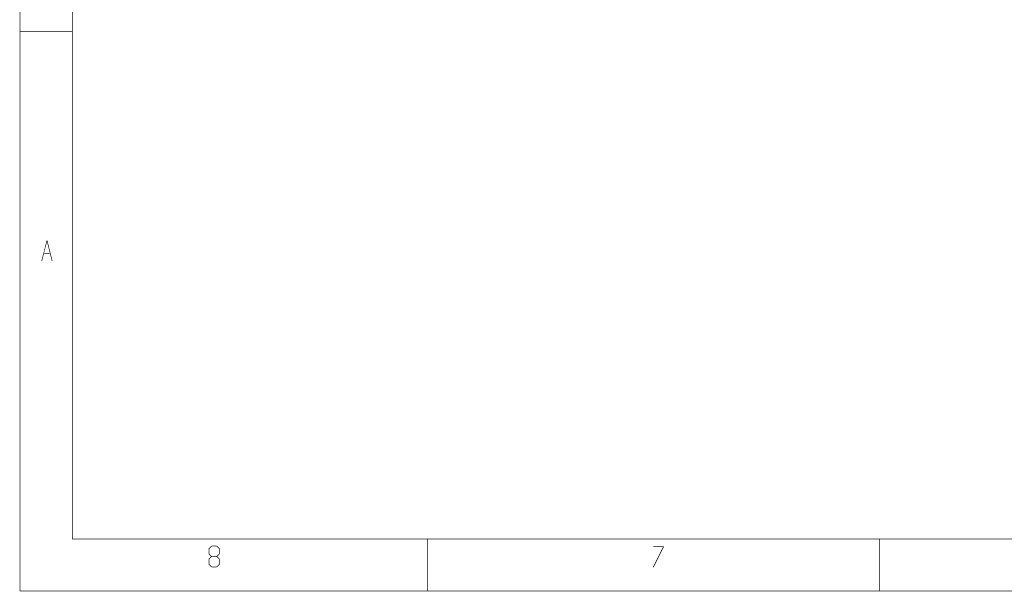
# Model space of a CAD drawing. Extents: x -16.7 to 17.3, y -13.5 to 8.5.
# Tile 1 of 37: x -16.7 to -7.2, y -13.5 to -8. Entities that reach past the tile are written whole.
import ezdxf

# ---------------------------------------------------------------- set-up
doc = ezdxf.new("R2010")
doc.units = 0
doc.layers.add('FAB_ART', color=2, linetype='CONTINUOUS')

msp = doc.modelspace()

# ---------------------------------------------------------------- linework, layer by layer
at = {"layer": 'FAB_ART', "const_width": 0.006}
for points in [[(-16.6865, -13.509), (17.3135, -13.509), (17.3135, 8.491), (-16.6865, 8.491), (-16.6865, -13.509)], [(-16.1835, -13.009), (16.5805, -13.009), (16.5805, 8.058), (-16.1835, 8.058), (-16.1835, -13.009)], [(-16.1835, -8.119), (-16.6865, -8.119)], [(-16.4775, -10.332), (-16.4265, -10.132)], [(-16.4265, -10.132), (-16.3765, -10.332)], [(-16.4515, -10.257), (-16.4015, -10.257)], [(-14.8665, -13.102), (-14.8415, -13.077)], [(-14.8415, -13.077), (-14.7915, -13.077)], [(-14.7915, -13.077), (-14.7665, -13.102)], [(-12.7595, -13.009), (-12.7595, -13.509)], [(-10.4875, -13.081), (-10.5875, -13.281)], [(-10.5875, -13.081), (-10.4875, -13.081)], [(-8.4095, -13.009), (-8.4095, -13.509)], [(-14.8665, -13.152), (-14.8665, -13.102)], [(-14.8415, -13.177), (-14.8665, -13.152)], [(-14.8665, -13.202), (-14.8415, -13.177)], [(-14.8415, -13.177), (-14.7915, -13.177)], [(-14.7665, -13.152), (-14.7915, -13.177)], [(-14.7915, -13.177), (-14.7665, -13.202)], [(-14.7665, -13.102), (-14.7665, -13.152)], [(-14.8665, -13.252), (-14.8665, -13.202)], [(-14.8415, -13.277), (-14.8665, -13.252)], [(-14.7915, -13.277), (-14.8415, -13.277)], [(-14.7665, -13.252), (-14.7915, -13.277)], [(-14.7665, -13.202), (-14.7665, -13.252)]]:
    msp.add_lwpolyline(points, dxfattribs=at)

doc.saveas('drawing.dxf')
